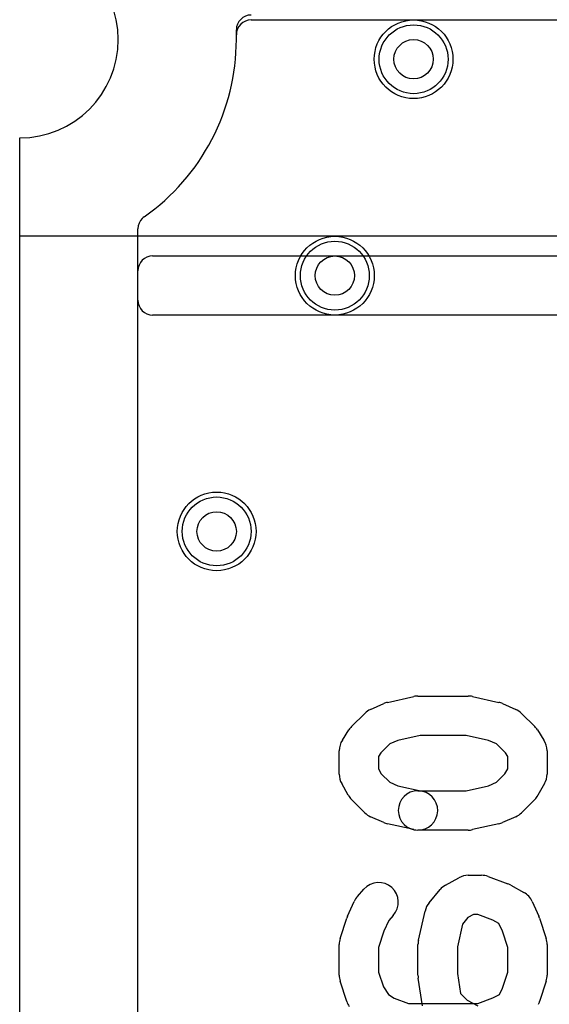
# Model space of a CAD drawing. Extents: x 0 to 20.5, y -0.5 to 20.
# Tile 3 of 20: x 0 to 2.7, y 10.6 to 15.6. Entities that reach past the tile are written whole.
import ezdxf

# ---------------------------------------------------------------- set-up
doc = ezdxf.new("R2010")
doc.units = 0
for name, color, linetype in [('Hole', 1, 'CONTINUOUS'), ('L1', 3, 'CONTINUOUS'), ('L2', 3, 'CONTINUOUS'), ('L3', 3, 'CONTINUOUS'), ('L4', 3, 'CONTINUOUS'), ('Outline', 7, 'CONTINUOUS'), ('PartsArea-A', 111, 'CONTINUOUS'), ('PartsArea-B', 111, 'CONTINUOUS'), ('Resist-A', 2, 'CONTINUOUS'), ('Resist-B', 2, 'CONTINUOUS'), ('Silk-A', 140, 'CONTINUOUS')]:
    doc.layers.add(name, color=color, linetype=linetype)

msp = doc.modelspace()

# ---------------------------------------------------------------- linework, layer by layer
at = {"layer": 'Hole'}
for centre in [(2, 15.4), (1.6, 14.3), (1, 13)]:
    msp.add_circle(centre, 0.1, dxfattribs=at)
at = {"layer": 'L1'}
for p, q in [((1.17497, 15.6), (3.19999, 15.6)), ((1.1, 15.5), (1.1, 15.52503)), ((0.6, 14.175), (0.6, 14.53823)), ((0.67504, 14.4), (3.64996, 14.4)), ((0.60004, 0.9949), (0.60004, 14.325)), ((3.64999, 14.1), (0.675, 14.1))]:
    msp.add_line(p, q, dxfattribs=at)
for centre in [(2, 15.4), (1.6, 14.3), (1, 13)]:
    msp.add_circle(centre, 0.2, dxfattribs=at)
for centre, radius, start, end in [((1.17497, 15.52503), 0.07497, 90, 180), ((0, 15.5), 1.1, -54.93783, 0), ((0.67501, 14.53823), 0.07501, 135, 180), ((0.67498, 14.53826), 0.07497, 125.0659, 135), ((0.67504, 14.325), 0.075, 90, 180), ((0.675, 14.175), 0.075, 180, -90)]:
    msp.add_arc(centre, radius, start, end, dxfattribs=at)
at = {"layer": 'L2'}
for p, q in [((1.1, 15.5), (1.1, 15.54999)), ((0.6, 14.175), (0.6, 14.53823)), ((0.67504, 14.4), (13.82606, 14.4)), ((0.60004, 0.9949), (0.60004, 14.325)), ((13.71268, 14.1), (0.675, 14.1))]:
    msp.add_line(p, q, dxfattribs=at)
for centre in [(2, 15.4), (1.6, 14.3), (1, 13)]:
    msp.add_circle(centre, 0.2, dxfattribs=at)
for centre, radius, start, end in [((1.17497, 15.54999), 0.07497, 90, 180), ((0, 15.5), 1.1, -54.93783, 0), ((0.67501, 14.53823), 0.07501, 135, 180), ((0.67498, 14.53826), 0.07497, 125.0659, 135), ((0.67504, 14.325), 0.075, 90, 180), ((0.675, 14.175), 0.075, 180, -90)]:
    msp.add_arc(centre, radius, start, end, dxfattribs=at)
at = {"layer": 'L3'}
for p, q in [((1.1, 15.5), (1.1, 15.54999)), ((0.6, 14.175), (0.6, 14.53823)), ((0.67504, 14.4), (3.31623, 14.4)), ((0.60004, 0.9949), (0.60004, 14.325)), ((3.23029, 14.1), (0.675, 14.1))]:
    msp.add_line(p, q, dxfattribs=at)
for centre in [(2, 15.4), (1.6, 14.3), (1, 13)]:
    msp.add_circle(centre, 0.2, dxfattribs=at)
for centre, radius, start, end in [((1.17497, 15.54999), 0.07497, 90, 180), ((0, 15.5), 1.1, -54.93783, 0), ((0.67501, 14.53823), 0.07501, 135, 180), ((0.67498, 14.53826), 0.07497, 125.0659, 135), ((0.67504, 14.325), 0.075, 90, 180), ((0.675, 14.175), 0.075, 180, -90)]:
    msp.add_arc(centre, radius, start, end, dxfattribs=at)
at = {"layer": 'L4'}
for p, q in [((1.17497, 15.59996), (18.82503, 15.59996)), ((1.1, 15.5), (1.1, 15.52499)), ((0.6, 14.175), (0.6, 14.53823)), ((0.67504, 14.4), (13.82606, 14.4)), ((0.60004, 0.9949), (0.60004, 14.325)), ((13.71268, 14.1), (0.675, 14.1))]:
    msp.add_line(p, q, dxfattribs=at)
for centre in [(2, 15.4), (1.6, 14.3), (1, 13)]:
    msp.add_circle(centre, 0.2, dxfattribs=at)
for centre, radius, start, end in [((1.17497, 15.52499), 0.07497, 90, 180), ((0, 15.5), 1.1, -54.93783, 0), ((0.67501, 14.53823), 0.07501, 135, 180), ((0.67498, 14.53826), 0.07497, 125.0659, 135), ((0.67504, 14.325), 0.075, 90, 180), ((0.675, 14.175), 0.075, 180, -90)]:
    msp.add_arc(centre, radius, start, end, dxfattribs=at)
at = {"layer": 'Outline'}
msp.add_line((0, 1), (0, 15), dxfattribs=at)
msp.add_arc((0, 15.5), 0.5, -90, 90, dxfattribs=at)
at = {"layer": 'PartsArea-A'}
for p, q in [((0, 14.5), (0, 15)), ((20, 14.5), (0, 14.5))]:
    msp.add_line(p, q, dxfattribs=at)
msp.add_arc((0, 15.5), 0.5, -90, 90, dxfattribs=at)
at = {"layer": 'PartsArea-B'}
for p, q in [((0, 14.5), (0, 15)), ((20, 14.5), (0, 14.5))]:
    msp.add_line(p, q, dxfattribs=at)
msp.add_arc((0, 15.5), 0.5, -90, 90, dxfattribs=at)
at = {"layer": 'Resist-A'}
for centre in [(2, 15.4), (1.6, 14.3), (1, 13)]:
    msp.add_circle(centre, 0.175, dxfattribs=at)
at = {"layer": 'Resist-B'}
for centre in [(2, 15.4), (1.6, 14.3), (1, 13)]:
    msp.add_circle(centre, 0.175, dxfattribs=at)
at = {"layer": 'Silk-A'}
for p, q in [((2.02222, 12.16296), (2.27778, 12.16296)), ((1.78161, 12.09508), (1.84828, 12.12471)), ((1.8672, 12.13095), (2.00053, 12.16058)), ((2.29947, 12.16058), (2.4328, 12.13095)), ((2.45172, 12.12471), (2.51839, 12.09508)), ((1.68485, 12.00775), (1.75151, 12.07441)), ((2.54849, 12.07441), (2.61515, 12.00775)), ((1.63811, 11.93927), (1.67145, 11.99112)), ((2.0332, 11.96296), (1.92036, 11.93788)), ((2.2668, 11.96296), (2.0332, 11.96296)), ((2.37964, 11.93788), (2.2668, 11.96296)), ((2.62855, 11.99112), (2.66189, 11.93927)), ((1.8798, 11.91986), (1.83386, 11.87392)), ((1.92036, 11.93788), (1.8798, 11.91986)), ((2.4202, 11.91986), (2.37964, 11.93788)), ((2.46614, 11.87392), (2.4202, 11.91986)), ((1.62222, 11.76667), (1.62222, 11.88519)), ((1.83386, 11.87392), (1.82222, 11.85581)), ((2.47778, 11.85581), (2.46614, 11.87392)), ((2.67778, 11.88519), (2.67778, 11.76667)), ((1.82222, 11.85581), (1.82222, 11.79287)), ((2.47778, 11.79287), (2.47778, 11.85581)), ((1.82222, 11.79287), (1.83598, 11.76841)), ((1.83598, 11.76841), (1.8798, 11.72458)), ((2.4202, 11.72458), (2.46402, 11.76841)), ((2.46402, 11.76841), (2.47778, 11.79287)), ((1.66841, 11.65838), (1.63507, 11.71764)), ((1.8798, 11.72458), (1.92036, 11.70656)), ((2.37964, 11.70656), (2.4202, 11.72458)), ((2.66493, 11.71764), (2.63159, 11.65838)), ((1.92036, 11.70656), (2.04391, 11.6791)), ((2.02222, 11.68148), (2.2668, 11.68148)), ((2.2668, 11.68148), (2.37964, 11.70656)), ((1.7515, 11.57003), (1.68484, 11.6367)), ((2.61516, 11.6367), (2.5485, 11.57003)), ((1.84828, 11.51973), (1.78161, 11.54936)), ((2.00053, 11.48386), (1.8672, 11.51349)), ((2.4328, 11.51349), (2.29947, 11.48386)), ((2.51839, 11.54936), (2.45172, 11.51973)), ((2.27778, 11.48148), (2.02222, 11.48148)), ((2.16254, 11.20223), (2.22921, 11.23927)), ((2.27778, 11.25185), (2.34444, 11.25185)), ((2.37917, 11.24562), (2.47917, 11.20858)), ((1.71456, 11.14468), (1.74789, 11.18171)), ((2.07874, 11.11217), (2.13429, 11.17883)), ((2.493, 11.20223), (2.55967, 11.1652)), ((1.66437, 11.04473), (1.6977, 11.11881)), ((2.6023, 11.11881), (2.63563, 11.04473)), ((2.02466, 10.92196), (2.058, 11.07011)), ((1.62702, 10.93061), (1.66036, 11.03431)), ((1.87367, 11.0225), (1.84905, 10.96777)), ((1.89655, 11.04791), (1.87367, 11.0225)), ((2.27599, 11.03646), (2.24782, 11.00266)), ((2.30369, 11.05185), (2.27599, 11.03646)), ((2.32652, 11.05185), (2.30369, 11.05185)), ((2.40255, 11.02369), (2.32652, 11.05185)), ((2.43354, 11.00648), (2.40255, 11.02369)), ((2.63964, 11.03431), (2.67298, 10.93061)), ((1.84905, 10.96777), (1.82222, 10.88432)), ((2.24782, 11.00266), (2.22222, 10.88889)), ((2.45095, 10.96777), (2.43354, 11.00648)), ((2.47778, 10.88432), (2.45095, 10.96777)), ((1.62222, 10.74444), (1.62222, 10.9)), ((1.82222, 10.88432), (1.82222, 10.76012)), ((2.02222, 10.74444), (2.02222, 10.9)), ((2.22222, 10.88889), (2.22222, 10.75229)), ((2.47778, 10.76012), (2.47778, 10.88432)), ((2.67778, 10.9), (2.67778, 10.74444)), ((1.66036, 10.61013), (1.62702, 10.71383)), ((1.82222, 10.76012), (1.8465, 10.68461)), ((2.04566, 10.58811), (2.02344, 10.72885)), ((2.22222, 10.75229), (2.23814, 10.65142)), ((2.45158, 10.67862), (2.47778, 10.76012)), ((2.67298, 10.71383), (2.63964, 10.61013)), ((1.8465, 10.68461), (1.87211, 10.64618)), ((2.4355, 10.64647), (2.45158, 10.67862)), ((1.87211, 10.64618), (1.90128, 10.62675)), ((1.90128, 10.62675), (1.97348, 10.6)), ((2.23814, 10.65142), (2.27191, 10.61766)), ((2.27191, 10.61766), (2.32635, 10.58742)), ((2.32652, 10.6), (2.40255, 10.62816)), ((2.40255, 10.62816), (2.4355, 10.64647)), ((1.97348, 10.6), (2.32652, 10.6))]:
    msp.add_line(p, q, dxfattribs=at)
for centre, start, end in [((2.02222, 12.06296), 90, 102.52694), ((2.27778, 12.06296), 77.47306, 90), ((1.88889, 12.03333), 102.52694, 113.96074), ((2.41111, 12.03333), 66.03926, 77.47306), ((1.82222, 12.0037), 113.96074, 135), ((2.47778, 12.0037), 45, 66.03926), ((1.75556, 11.93704), 135, 147.2603), ((2.54444, 11.93704), 32.7397, 45), ((1.72222, 11.88519), 147.2603, 180), ((2.57778, 11.88519), 0, 32.7397), ((1.72222, 11.76667), 180, -150.63819), ((2.57778, 11.76667), -29.36181, 0), ((2.02222, 11.58148), 90, -90), ((2.02222, 11.58148), -102.52694, 77.47074), ((1.75556, 11.70741), -150.63819, -135.00405), ((2.54444, 11.70741), -44.99595, -29.36181), ((1.82222, 11.64074), -135.00405, -113.96074), ((2.47778, 11.64074), -66.03926, -44.99595), ((1.88889, 11.61111), -113.96074, -102.52694), ((2.41111, 11.61111), -77.47306, -66.03926), ((2.27778, 11.58148), -90, -77.47306), ((1.82222, 11.11481), -41.98849, 138.01022), ((2.27778, 11.15185), 90, 119.05627), ((2.34444, 11.15185), 69.67666, 90), ((2.21111, 11.11481), 119.05627, 140.19296), ((2.44444, 11.11481), 60.94873, 69.67666), ((2.51111, 11.07778), 24.22487, 60.94873), ((1.78889, 11.07778), 138.01151, 155.77513), ((2.15556, 11.04815), 140.19296, 167.31459), ((1.75556, 11.0037), 155.77513, 162.17566), ((2.54444, 11.0037), 17.82434, 24.22487), ((1.72222, 10.9), 162.17566, 180), ((2.12222, 10.9), 167.31459, 180), ((2.57778, 10.9), 0, 17.82434), ((1.72222, 10.74444), 180, -162.17566), ((2.12222, 10.74444), 180, -171.03125), ((2.57778, 10.74444), -17.82434, 0), ((1.75556, 10.64074), -162.17566, -146.31629), ((2.54444, 10.64074), -26.56249, -17.82434)]:
    msp.add_arc(centre, 0.1, start, end, dxfattribs=at)

doc.saveas('drawing.dxf')
